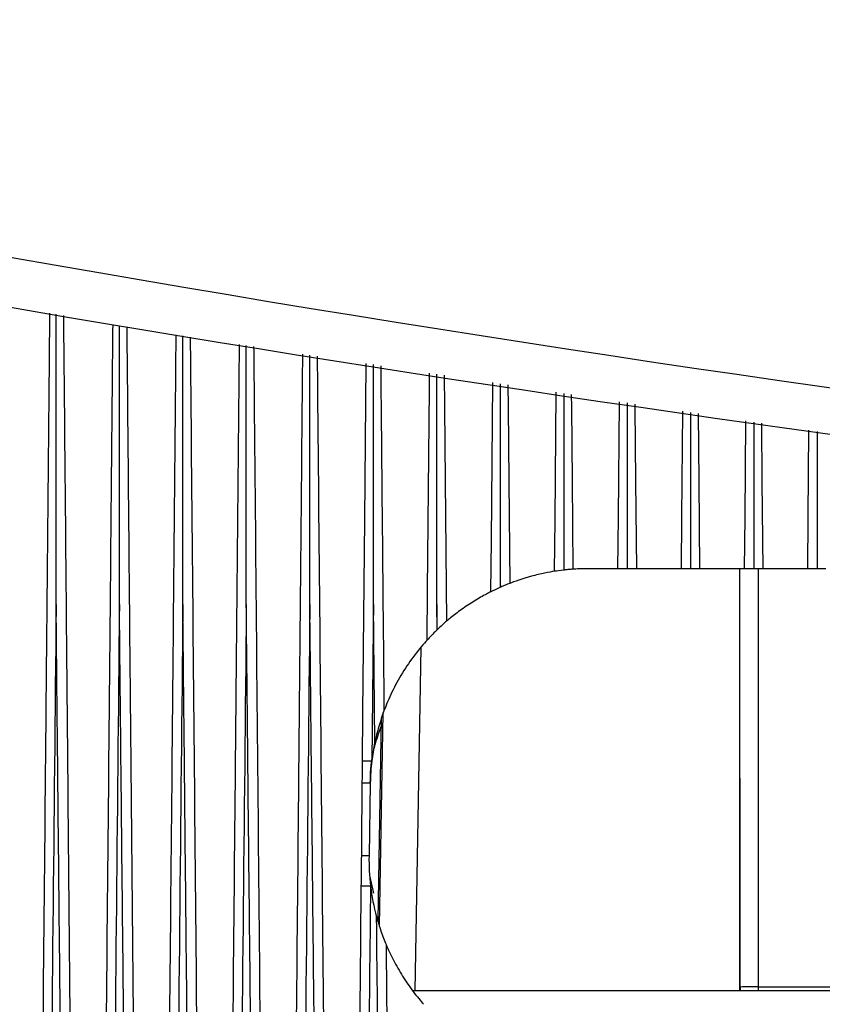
# Model space of a CAD drawing. Header units: millimetres. Extents: x 15440 to 16422, y 10215 to 11289.
# Tile 108 of 143: x 15957 to 15968, y 10923 to 10936. Entities that reach past the tile are written whole.
import ezdxf

# ---------------------------------------------------------------- set-up
doc = ezdxf.new("R2010")
doc.units = ezdxf.units.MM

msp = doc.modelspace()

# ---------------------------------------------------------------- linework, layer by layer
at = {"color": 7, "linetype": 'Continuous', "lineweight": 25}
for p, q in [((15965.33, 10928.515), (15964.929, 10928.515)), ((15966.2, 10928.515), (15965.582, 10928.515)), ((15967.068, 10928.515), (15966.451, 10928.515)), ((15966.997, 10928.515), (15966.997, 10922.715)), ((15967.006, 10922.767), (15967.004, 10928.515)), ((15967.254, 10928.515), (15967.256, 10922.771)), ((15967.935, 10928.515), (15967.318, 10928.515)), ((15962.844, 10928.021), (15962.841, 10927.67)), ((15962.848, 10927.677), (15962.844, 10928.021)), ((15962.623, 10927.434), (15962.541, 10922.715)), ((15962.057, 10923.604), (15962.108, 10926.536)), ((15962.08, 10926.455), (15962.032, 10923.681)), ((15961.929, 10925.568), (15961.912, 10924.568)), ((15961.977, 10924.057), (15961.925, 10924.298)), ((15979.733, 10922.715), (15962.511, 10922.715)), ((15967.256, 10922.771), (15973.077, 10922.771))]:
    msp.add_line(p, q, dxfattribs=at)
at = {"color": 7, "linetype": 'Continuous', "lineweight": 25, "flags": 128}
for points in [[(15961.822, 10925.874), (15961.828, 10926.537), (15961.853, 10929.185), (15961.873, 10931.333)], [(15962.709, 10927.533), (15962.715, 10928.224), (15962.741, 10930.987), (15962.743, 10931.202)], [(15962.945, 10931.172), (15962.949, 10930.732), (15962.958, 10929.722), (15962.976, 10927.793)], [(15963.586, 10928.198), (15963.593, 10928.901), (15963.613, 10931.071)], [(15963.817, 10931.04), (15963.82, 10930.732), (15963.83, 10929.719), (15963.843, 10928.312)], [(15964.46, 10928.479), (15964.466, 10929.186), (15964.482, 10930.94)], [(15964.689, 10930.909), (15964.691, 10930.732), (15964.7, 10929.717), (15964.712, 10928.508)], [(15965.33, 10928.515), (15965.337, 10929.223), (15965.351, 10930.809)], [(15965.56, 10930.777), (15965.561, 10930.732), (15965.57, 10929.717), (15965.582, 10928.515)], [(15966.2, 10928.515), (15966.206, 10929.223), (15966.219, 10930.678)], [(15966.431, 10930.646), (15966.439, 10929.717), (15966.451, 10928.515)], [(15967.068, 10928.515), (15967.074, 10929.223), (15967.086, 10930.547)], [(15967.3, 10930.515), (15967.307, 10929.717), (15967.318, 10928.515)], [(15967.935, 10928.515), (15967.941, 10929.223), (15967.952, 10930.417)], [(15961.972, 10928.021), (15961.969, 10927.723), (15961.959, 10926.748), (15961.95, 10925.873)], [(15961.991, 10926.124), (15961.981, 10927.098), (15961.972, 10928.021)], [(15961.822, 10925.874), (15961.833, 10925.874), (15961.846, 10925.874), (15961.86, 10925.874), (15961.876, 10925.874), (15961.894, 10925.874), (15961.912, 10925.874), (15961.931, 10925.873), (15961.95, 10925.873)], [(15961.806, 10924.16), (15961.817, 10924.16), (15961.83, 10924.16), (15961.844, 10924.16), (15961.86, 10924.16), (15961.877, 10924.159), (15961.895, 10924.159), (15961.914, 10924.159), (15961.932, 10924.159)]]:
    msp.add_lwpolyline(points, dxfattribs=at)
at = {"color": 7, "linetype": 'Continuous', "lineweight": 25}
for centre, radius, start, end in [((15961.06, 10835.205), 90.367, 89.4491, 89.51854), ((15961.385, 10867.942), 56.629, 89.4674, 89.5696), ((15967.196, 10919.04), 3.732, 89.0807, 92.9193)]:
    msp.add_arc(centre, radius, start, end, dxfattribs=at)
for centre, major_axis, ratio, end_param in [((15967.015, 10922.776), (0, 0.5), 0.017455, 1.691681), ((15967.264, 10922.776), (0, 0.25), 0.03491, 1.814378)]:
    msp.add_ellipse(centre, major_axis=major_axis, ratio=ratio, start_param=1.58825, end_param=end_param, dxfattribs=at)
for points, knots in [([(16091.311, 10936.057), (16078.962, 10933.256), (16066.49, 10931.144), (16050.742, 10929.376), (16047.585, 10929.066), (16041.274, 10928.536), (16038.116, 10928.315), (16028.64, 10927.785), (16022.316, 10927.609), (16012.821, 10927.611), (16009.655, 10927.656), (16003.319, 10927.835), (16000.15, 10927.969), (15990.668, 10928.503), (15984.372, 10929.035), (15965.562, 10931.152), (15953.122, 10933.258), (15940.784, 10936.057)], [0, 0, 0, 0, 0.25, 0.25, 0.3125, 0.3125, 0.375, 0.375, 0.5, 0.5, 0.5625, 0.5625, 0.625, 0.625, 0.75, 0.75, 1, 1, 1, 1]), ([(16083.727, 10933.697), (16072.609, 10931.492), (16061.402, 10929.844), (16047.285, 10928.467), (16044.456, 10928.226), (16038.788, 10927.812), (16035.946, 10927.639), (16027.421, 10927.225), (16021.739, 10927.087), (16010.378, 10927.087), (16004.699, 10927.224), (15993.344, 10927.775), (15987.662, 10928.189), (15970.702, 10929.842), (15959.487, 10931.491), (15948.368, 10933.697)], [0, 0, 0, 0, 0.25, 0.25, 0.3125, 0.3125, 0.375, 0.375, 0.5, 0.5, 0.625, 0.625, 0.75, 0.75, 1, 1, 1, 1]), ([(15957.39, 10917.133), (15957.391, 10917.233), (15957.398, 10918.008), (15957.428, 10921.087), (15957.459, 10924.389), (15957.496, 10928.305), (15957.514, 10930.191), (15957.528, 10931.754), (15957.531, 10932.026)], [0, 0, 0, 0, 0.019977, 0.156206, 0.620141, 0.685139, 0.945131, 1, 1, 1, 1]), ([(15957.616, 10928.021), (15957.616, 10928.027), (15957.616, 10928.132), (15957.616, 10928.631), (15957.616, 10929.955), (15957.616, 10931.18), (15957.617, 10932.011)], [0, 0, 0, 0, 0.004335, 0.07855, 0.37541, 1, 1, 1, 1]), ([(15957.717, 10931.992), (15957.731, 10930.405), (15957.749, 10928.49), (15957.778, 10925.264), (15957.809, 10921.882), (15957.838, 10918.829), (15957.854, 10917.085)], [0, 0, 0, 0, 0.319483, 0.385418, 0.649158, 1, 1, 1, 1]), ([(15958.257, 10917.08), (15958.258, 10917.18), (15958.266, 10917.954), (15958.295, 10921.042), (15958.327, 10924.353), (15958.364, 10928.279), (15958.381, 10930.12), (15958.395, 10931.639), (15958.397, 10931.868)], [0, 0, 0, 0, 0.020205, 0.157161, 0.626415, 0.691844, 0.95356, 1, 1, 1, 1]), ([(15958.485, 10928.021), (15958.485, 10928.027), (15958.485, 10928.132), (15958.485, 10928.631), (15958.485, 10929.902), (15958.486, 10931.074), (15958.486, 10931.852)], [0, 0, 0, 0, 0.004514, 0.081787, 0.390881, 1, 1, 1, 1]), ([(15958.586, 10931.834), (15958.6, 10930.299), (15958.617, 10928.437), (15958.647, 10925.264), (15958.678, 10921.868), (15958.706, 10918.799), (15958.723, 10917.041)], [0, 0, 0, 0, 0.311232, 0.377677, 0.643454, 1, 1, 1, 1]), ([(15959.126, 10917.037), (15959.127, 10917.137), (15959.134, 10917.911), (15959.164, 10920.958), (15959.195, 10924.226), (15959.231, 10928.106), (15959.248, 10929.956), (15959.262, 10931.484), (15959.265, 10931.726)], [0, 0, 0, 0, 0.020435, 0.158117, 0.622187, 0.687858, 0.950544, 1, 1, 1, 1]), ([(15959.356, 10928.021), (15959.356, 10928.027), (15959.356, 10928.131), (15959.356, 10928.63), (15959.356, 10929.855), (15959.356, 10930.981), (15959.356, 10931.713)], [0, 0, 0, 0, 0.004685, 0.084797, 0.405247, 1, 1, 1, 1]), ([(15959.457, 10931.697), (15959.458, 10931.586), (15959.503, 10926.689), (15959.548, 10921.792), (15959.593, 10917.007)], [0, 0, 0, 0, 0.0228157, 1, 1, 1, 1]), ([(15959.996, 10917.004), (15959.997, 10917.104), (15960.004, 10917.878), (15960.033, 10920.874), (15960.063, 10924.09), (15960.099, 10927.914), (15960.117, 10929.782), (15960.131, 10931.33), (15960.133, 10931.595)], [0, 0, 0, 0, 0.0206734, 0.1591284, 0.6159118, 0.6818026, 0.9453663, 1, 1, 1, 1]), ([(15960.227, 10928.021), (15960.227, 10928.027), (15960.227, 10928.131), (15960.227, 10928.629), (15960.227, 10929.81), (15960.227, 10930.893), (15960.227, 10931.581)], [0, 0, 0, 0, 0.004857, 0.087832, 0.419732, 1, 1, 1, 1]), ([(15960.328, 10931.566), (15960.33, 10931.395), (15960.374, 10926.534), (15960.42, 10921.672), (15960.464, 10916.982)], [0, 0, 0, 0, 0.035194, 1, 1, 1, 1]), ([(15960.867, 10916.98), (15960.868, 10917.081), (15960.875, 10917.855), (15960.903, 10920.802), (15960.933, 10923.966), (15960.968, 10927.736), (15960.986, 10929.618), (15961, 10931.18), (15961.003, 10931.464)], [0, 0, 0, 0, 0.020936, 0.16032, 0.610235, 0.67641, 0.941114, 1, 1, 1, 1]), ([(15961.099, 10928.021), (15961.099, 10928.027), (15961.099, 10928.131), (15961.099, 10928.629), (15961.099, 10929.766), (15961.099, 10930.805), (15961.099, 10931.45)], [0, 0, 0, 0, 0.005044, 0.09111, 0.435374, 1, 1, 1, 1]), ([(15961.2, 10931.435), (15961.202, 10931.21), (15961.247, 10926.388), (15961.292, 10921.565), (15961.335, 10916.968)], [0, 0, 0, 0, 0.046608, 1, 1, 1, 1]), ([(15961.972, 10928.021), (15961.972, 10928.021), (15961.972, 10928.027), (15961.972, 10928.115), (15961.972, 10928.533), (15961.972, 10929.627), (15961.972, 10930.637), (15961.972, 10931.318)], [0, 0, 0, 0, 0.000005, 0.005245, 0.080259, 0.380318, 1, 1, 1, 1]), ([(15962.073, 10931.303), (15962.074, 10931.113), (15962.089, 10929.532), (15962.104, 10927.951), (15962.117, 10926.56)], [0, 0, 0, 0, 0.120528, 1, 1, 1, 1]), ([(15962.844, 10928.021), (15962.844, 10928.021), (15962.844, 10928.027), (15962.844, 10928.133), (15962.844, 10928.639), (15962.844, 10929.688), (15962.844, 10930.637), (15962.844, 10931.187)], [0, 0, 0, 0, 0.000005, 0.005463, 0.100237, 0.479333, 1, 1, 1, 1]), ([(15963.717, 10928.26), (15963.717, 10928.36), (15963.717, 10928.46), (15963.717, 10928.56), (15963.717, 10928.96), (15963.717, 10929.36), (15963.717, 10929.76), (15963.717, 10930.085), (15963.717, 10930.41), (15963.717, 10930.735), (15963.717, 10930.835), (15963.717, 10930.935), (15963.717, 10931.035), (15963.717, 10931.042), (15963.717, 10931.049), (15963.717, 10931.055)], [-0.00247549, -0.00247549, -0.00247549, -0.00247549, -0.00217549, -0.00217549, -0.00217549, -0.000975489, -0.000975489, -0.000975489, 0, 0, 0, 0.0003, 0.0003, 0.0003, 0.000319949, 0.000319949, 0.000319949, 0.000319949]), ([(15964.589, 10928.496), (15964.589, 10928.596), (15964.589, 10929.096), (15964.589, 10929.905), (15964.589, 10930.615), (15964.589, 10930.924)], [0, 0, 0, 0, 0.123574, 0.617871, 1, 1, 1, 1]), ([(15965.461, 10928.515), (15965.461, 10928.615), (15965.461, 10929.115), (15965.461, 10929.874), (15965.46, 10930.533), (15965.46, 10930.792)], [0, 0, 0, 0, 0.131749, 0.658747, 1, 1, 1, 1]), ([(15966.331, 10928.515), (15966.331, 10928.615), (15966.331, 10929.115), (15966.331, 10929.831), (15966.331, 10930.446), (15966.331, 10930.661)], [0, 0, 0, 0, 0.139806, 0.699031, 1, 1, 1, 1]), ([(15967.2, 10928.515), (15967.2, 10928.615), (15967.2, 10929.115), (15967.2, 10929.787), (15967.2, 10930.359), (15967.2, 10930.53)], [0, 0, 0, 0, 0.1489, 0.744498, 1, 1, 1, 1]), ([(15968.068, 10928.515), (15968.068, 10928.615), (15968.068, 10929.115), (15968.068, 10929.743), (15968.068, 10930.271), (15968.068, 10930.399)], [0, 0, 0, 0, 0.15924, 0.796198, 1, 1, 1, 1]), ([(15964.712, 10928.508), (15964.704, 10928.507), (15964.694, 10928.506), (15964.682, 10928.505), (15964.67, 10928.504), (15964.655, 10928.503), (15964.64, 10928.502), (15964.625, 10928.5), (15964.608, 10928.498), (15964.592, 10928.496), (15964.591, 10928.496), (15964.59, 10928.496), (15964.589, 10928.496)], [0, 0, 0, 0, 0.0000503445, 0.0000503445, 0.0000503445, 0.0001006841, 0.0001006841, 0.0001006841, 0.0001511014, 0.0001511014, 0.0001511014, 0.0001537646, 0.0001537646, 0.0001537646, 0.0001537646]), ([(15965.461, 10928.515), (15965.445, 10928.515), (15965.43, 10928.515), (15965.415, 10928.515), (15965.399, 10928.515), (15965.384, 10928.515), (15965.37, 10928.515), (15965.356, 10928.515), (15965.344, 10928.515), (15965.334, 10928.515), (15965.333, 10928.515), (15965.332, 10928.515), (15965.33, 10928.515)], [0.0000049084, 0.0000049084, 0.0000049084, 0.0000049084, 0.0000503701, 0.0000503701, 0.0000503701, 0.0001007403, 0.0001007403, 0.0001007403, 0.0001511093, 0.0001511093, 0.0001511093, 0.0001581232, 0.0001581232, 0.0001581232, 0.0001581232]), ([(15965.582, 10928.515), (15965.574, 10928.515), (15965.564, 10928.515), (15965.552, 10928.515), (15965.54, 10928.515), (15965.526, 10928.515), (15965.511, 10928.515), (15965.496, 10928.515), (15965.479, 10928.515), (15965.463, 10928.515), (15965.462, 10928.515), (15965.461, 10928.515), (15965.461, 10928.515)], [0, 0, 0, 0, 0.0000503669, 0.0000503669, 0.0000503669, 0.0001007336, 0.0001007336, 0.0001007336, 0.0001511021, 0.0001511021, 0.0001511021, 0.0001532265, 0.0001532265, 0.0001532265, 0.0001532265]), ([(15966.331, 10928.515), (15966.316, 10928.515), (15966.301, 10928.515), (15966.286, 10928.515), (15966.27, 10928.515), (15966.254, 10928.515), (15966.24, 10928.515), (15966.226, 10928.515), (15966.214, 10928.515), (15966.204, 10928.515), (15966.202, 10928.515), (15966.201, 10928.515), (15966.2, 10928.515)], [0.0000049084, 0.0000049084, 0.0000049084, 0.0000049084, 0.0000503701, 0.0000503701, 0.0000503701, 0.0001007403, 0.0001007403, 0.0001007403, 0.0001511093, 0.0001511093, 0.0001511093, 0.0001581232, 0.0001581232, 0.0001581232, 0.0001581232]), ([(15966.451, 10928.515), (15966.444, 10928.515), (15966.434, 10928.515), (15966.422, 10928.515), (15966.41, 10928.515), (15966.396, 10928.515), (15966.381, 10928.515), (15966.366, 10928.515), (15966.35, 10928.515), (15966.333, 10928.515), (15966.333, 10928.515), (15966.332, 10928.515), (15966.331, 10928.515)], [0, 0, 0, 0, 0.0000503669, 0.0000503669, 0.0000503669, 0.0001007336, 0.0001007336, 0.0001007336, 0.0001511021, 0.0001511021, 0.0001511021, 0.0001532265, 0.0001532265, 0.0001532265, 0.0001532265]), ([(15967.2, 10928.515), (15967.185, 10928.515), (15967.17, 10928.515), (15967.155, 10928.515), (15967.139, 10928.515), (15967.123, 10928.515), (15967.109, 10928.515), (15967.095, 10928.515), (15967.082, 10928.515), (15967.072, 10928.515), (15967.071, 10928.515), (15967.069, 10928.515), (15967.068, 10928.515)], [0.0000049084, 0.0000049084, 0.0000049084, 0.0000049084, 0.0000503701, 0.0000503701, 0.0000503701, 0.0001007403, 0.0001007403, 0.0001007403, 0.0001511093, 0.0001511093, 0.0001511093, 0.0001581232, 0.0001581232, 0.0001581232, 0.0001581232]), ([(15967.318, 10928.515), (15967.312, 10928.515), (15967.302, 10928.515), (15967.291, 10928.515), (15967.279, 10928.515), (15967.265, 10928.515), (15967.251, 10928.515), (15967.236, 10928.515), (15967.219, 10928.515), (15967.203, 10928.515), (15967.202, 10928.515), (15967.201, 10928.515), (15967.2, 10928.515)], [0, 0, 0, 0, 0.0000503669, 0.0000503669, 0.0000503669, 0.0001007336, 0.0001007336, 0.0001007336, 0.0001511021, 0.0001511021, 0.0001511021, 0.0001532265, 0.0001532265, 0.0001532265, 0.0001532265]), ([(15968.068, 10928.515), (15968.053, 10928.515), (15968.038, 10928.515), (15968.023, 10928.515), (15968.007, 10928.515), (15967.991, 10928.515), (15967.976, 10928.515), (15967.962, 10928.515), (15967.949, 10928.515), (15967.939, 10928.515), (15967.937, 10928.515), (15967.936, 10928.515), (15967.935, 10928.515)], [0.0000049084, 0.0000049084, 0.0000049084, 0.0000049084, 0.0000503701, 0.0000503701, 0.0000503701, 0.0001007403, 0.0001007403, 0.0001007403, 0.0001511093, 0.0001511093, 0.0001511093, 0.0001581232, 0.0001581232, 0.0001581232, 0.0001581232]), ([(15968.185, 10928.515), (15968.178, 10928.515), (15968.169, 10928.515), (15968.158, 10928.515), (15968.146, 10928.515), (15968.133, 10928.515), (15968.118, 10928.515), (15968.103, 10928.515), (15968.087, 10928.515), (15968.07, 10928.515), (15968.07, 10928.515), (15968.069, 10928.515), (15968.068, 10928.515)], [0, 0, 0, 0, 0.0000503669, 0.0000503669, 0.0000503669, 0.0001007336, 0.0001007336, 0.0001007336, 0.0001511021, 0.0001511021, 0.0001511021, 0.0001532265, 0.0001532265, 0.0001532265, 0.0001532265]), ([(15964.46, 10928.479), (15964.426, 10928.473), (15964.378, 10928.465), (15964.266, 10928.442), (15964.204, 10928.427), (15964.019, 10928.377), (15963.902, 10928.335), (15963.843, 10928.312)], [0, 0, 0, 0, 0.25, 0.25, 0.5, 0.5, 1, 1, 1, 1]), ([(15963.843, 10928.312), (15963.835, 10928.309), (15963.824, 10928.305), (15963.812, 10928.3), (15963.8, 10928.295), (15963.786, 10928.289), (15963.772, 10928.283), (15963.756, 10928.277), (15963.74, 10928.27), (15963.723, 10928.263), (15963.721, 10928.262), (15963.719, 10928.261), (15963.717, 10928.26)], [0, 0, 0, 0, 0.0000515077, 0.0000515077, 0.0000515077, 0.0001028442, 0.0001028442, 0.0001028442, 0.0001569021, 0.0001569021, 0.0001569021, 0.0001637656, 0.0001637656, 0.0001637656, 0.0001637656]), ([(15963.586, 10928.198), (15963.551, 10928.18), (15963.5, 10928.154), (15963.388, 10928.09), (15963.327, 10928.053), (15963.21, 10927.975), (15963.153, 10927.934), (15963.053, 10927.857), (15963.008, 10927.82), (15962.976, 10927.793)], [0, 0, 0, 0, 0.25, 0.25, 0.5, 0.5, 0.75, 0.75, 1, 1, 1, 1]), ([(15957.616, 10928.021), (15957.615, 10927.922), (15957.614, 10927.823), (15957.613, 10927.723), (15957.584, 10924.797), (15957.553, 10921.871), (15957.522, 10918.945), (15957.515, 10918.336), (15957.509, 10917.727), (15957.502, 10917.118)], [0.00518864, 0.00518864, 0.00518864, 0.00518864, 0.0054866, 0.0054866, 0.0054866, 0.01426515, 0.01426515, 0.01426515, 0.01609264, 0.01609264, 0.01609264, 0.01609264]), ([(15957.73, 10917.104), (15957.711, 10918.841), (15957.692, 10920.577), (15957.674, 10922.314), (15957.66, 10923.624), (15957.647, 10924.935), (15957.634, 10926.246), (15957.63, 10926.573), (15957.627, 10926.901), (15957.624, 10927.228), (15957.621, 10927.493), (15957.619, 10927.757), (15957.616, 10928.021)], [0.00020163, 0.00020163, 0.00020163, 0.00020163, 0.00541203, 0.00541203, 0.00541203, 0.00934384, 0.00934384, 0.00934384, 0.0103268, 0.0103268, 0.0103268, 0.0111198, 0.0111198, 0.0111198, 0.0111198]), ([(15958.485, 10928.021), (15958.484, 10927.922), (15958.483, 10927.823), (15958.482, 10927.723), (15958.453, 10924.797), (15958.423, 10921.871), (15958.391, 10918.945), (15958.384, 10918.319), (15958.378, 10917.694), (15958.371, 10917.068)], [0.00518864, 0.00518864, 0.00518864, 0.00518864, 0.0054866, 0.0054866, 0.0054866, 0.01426515, 0.01426515, 0.01426515, 0.01614294, 0.01614294, 0.01614294, 0.01614294]), ([(15958.6, 10917.056), (15958.581, 10918.809), (15958.562, 10920.561), (15958.544, 10922.314), (15958.53, 10923.624), (15958.516, 10924.935), (15958.503, 10926.246), (15958.5, 10926.573), (15958.496, 10926.901), (15958.493, 10927.228), (15958.491, 10927.493), (15958.488, 10927.757), (15958.485, 10928.021)], [0.0002011, 0.0002011, 0.0002011, 0.0002011, 0.00545923, 0.00545923, 0.00545923, 0.00939104, 0.00939104, 0.00939104, 0.010374, 0.010374, 0.010374, 0.011167, 0.011167, 0.011167, 0.011167]), ([(15959.356, 10928.021), (15959.355, 10927.922), (15959.354, 10927.823), (15959.353, 10927.723), (15959.323, 10924.797), (15959.293, 10921.871), (15959.262, 10918.945), (15959.261, 10918.902), (15959.261, 10918.858), (15959.26, 10918.815), (15959.254, 10918.219), (15959.247, 10917.623), (15959.241, 10917.027)], [0.00518864, 0.00518864, 0.00518864, 0.00518864, 0.0054866, 0.0054866, 0.0054866, 0.01426515, 0.01426515, 0.01426515, 0.01439581, 0.01439581, 0.01439581, 0.01618325, 0.01618325, 0.01618325, 0.01618325]), ([(15959.471, 10917.018), (15959.451, 10918.784), (15959.433, 10920.55), (15959.414, 10922.316), (15959.4, 10923.626), (15959.387, 10924.937), (15959.374, 10926.247), (15959.37, 10926.575), (15959.367, 10926.903), (15959.364, 10927.23), (15959.361, 10927.494), (15959.358, 10927.758), (15959.356, 10928.021)], [0.00020067, 0.00020067, 0.00020067, 0.00020067, 0.00549833, 0.00549833, 0.00549833, 0.00943028, 0.00943028, 0.00943028, 0.01041327, 0.01041327, 0.01041327, 0.01120427, 0.01120427, 0.01120427, 0.01120427]), ([(15960.227, 10928.021), (15960.226, 10927.922), (15960.225, 10927.823), (15960.224, 10927.723), (15960.195, 10924.797), (15960.165, 10921.871), (15960.133, 10918.945), (15960.132, 10918.848), (15960.131, 10918.751), (15960.13, 10918.654), (15960.124, 10918.101), (15960.118, 10917.549), (15960.112, 10916.997)], [0.00518864, 0.00518864, 0.00518864, 0.00518864, 0.0054866, 0.0054866, 0.0054866, 0.01426515, 0.01426515, 0.01426515, 0.01455694, 0.01455694, 0.01455694, 0.01621354, 0.01621354, 0.01621354, 0.01621354]), ([(15960.343, 10916.991), (15960.323, 10918.766), (15960.304, 10920.542), (15960.286, 10922.318), (15960.272, 10923.628), (15960.258, 10924.939), (15960.245, 10926.25), (15960.242, 10926.577), (15960.238, 10926.905), (15960.235, 10927.233), (15960.232, 10927.496), (15960.23, 10927.759), (15960.227, 10928.021)], [0.00020035, 0.00020035, 0.00020035, 0.00020035, 0.00552777, 0.00552777, 0.00552777, 0.00945988, 0.00945988, 0.00945988, 0.01044291, 0.01044291, 0.01044291, 0.0112316, 0.0112316, 0.0112316, 0.0112316]), ([(15961.099, 10928.021), (15961.098, 10927.922), (15961.097, 10927.823), (15961.096, 10927.723), (15961.067, 10924.797), (15961.037, 10921.871), (15961.005, 10918.945), (15961.003, 10918.798), (15961.002, 10918.651), (15961, 10918.504), (15960.995, 10917.995), (15960.989, 10917.486), (15960.983, 10916.977)], [0.00518864, 0.00518864, 0.00518864, 0.00518864, 0.0054866, 0.0054866, 0.0054866, 0.01426515, 0.01426515, 0.01426515, 0.01470615, 0.01470615, 0.01470615, 0.01623377, 0.01623377, 0.01623377, 0.01623377]), ([(15961.215, 10916.973), (15961.195, 10918.755), (15961.176, 10920.538), (15961.158, 10922.32), (15961.144, 10923.631), (15961.131, 10924.941), (15961.117, 10926.252), (15961.114, 10926.58), (15961.111, 10926.907), (15961.107, 10927.235), (15961.105, 10927.497), (15961.102, 10927.759), (15961.099, 10928.021)], [0.00020013, 0.00020013, 0.00020013, 0.00020013, 0.00554713, 0.00554713, 0.00554713, 0.0094794, 0.0094794, 0.0094794, 0.01046246, 0.01046246, 0.01046246, 0.01124895, 0.01124895, 0.01124895, 0.01124895]), ([(15962.841, 10927.67), (15962.816, 10927.645), (15962.791, 10927.621), (15962.746, 10927.573), (15962.725, 10927.551), (15962.709, 10927.533)], [0, 0, 0, 0, 0.5, 0.5, 1, 1, 1, 1]), ([(15962.709, 10927.533), (15962.663, 10927.483), (15962.6, 10927.41), (15962.48, 10927.252), (15962.423, 10927.169), (15962.317, 10926.995), (15962.269, 10926.907), (15962.185, 10926.732), (15962.147, 10926.642), (15962.117, 10926.56)], [0, 0, 0, 0, 0.25, 0.25, 0.5, 0.5, 0.75, 0.75, 1, 1, 1, 1]), ([(15962.117, 10926.56), (15962.105, 10926.529), (15962.092, 10926.494), (15962.069, 10926.422), (15962.057, 10926.385), (15962.025, 10926.275), (15962.007, 10926.2), (15961.991, 10926.124)], [0, 0, 0, 0, 0.25, 0.25, 0.5, 0.5, 1, 1, 1, 1]), ([(15961.929, 10925.568), (15961.929, 10925.571), (15961.932, 10925.699), (15961.943, 10925.962), (15962.032, 10926.214), (15962.078, 10926.345)], [0, 0, 0, 0, 0.01301, 0.48959, 1, 1, 1, 1]), ([(15961.82, 10925.569), (15961.82, 10925.649), (15961.821, 10925.729), (15961.821, 10925.809), (15961.822, 10925.831), (15961.822, 10925.853), (15961.822, 10925.874)], [0, 0, 0, 0, 0.0002401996, 0.0002401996, 0.0002401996, 0.0003057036, 0.0003057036, 0.0003057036, 0.0003057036]), ([(15961.811, 10924.569), (15961.811, 10924.645), (15961.812, 10924.722), (15961.813, 10924.798), (15961.815, 10925.055), (15961.817, 10925.312), (15961.82, 10925.569)], [0, 0, 0, 0, 0.000229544, 0.000229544, 0.000229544, 0.00100018, 0.00100018, 0.00100018, 0.00100018]), ([(15961.806, 10924.16), (15961.807, 10924.245), (15961.808, 10924.33), (15961.809, 10924.415), (15961.81, 10924.466), (15961.81, 10924.518), (15961.811, 10924.569)], [0, 0, 0, 0, 0.0002553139, 0.0002553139, 0.0002553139, 0.0004085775, 0.0004085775, 0.0004085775, 0.0004085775]), ([(15961.738, 10916.967), (15961.739, 10917.069), (15961.74, 10917.17), (15961.741, 10917.272), (15961.747, 10917.945), (15961.754, 10918.617), (15961.76, 10919.29), (15961.775, 10920.913), (15961.791, 10922.537), (15961.806, 10924.16)], [0.000199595, 0.000199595, 0.000199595, 0.000199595, 0.000504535, 0.000504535, 0.000504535, 0.002522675, 0.002522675, 0.002522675, 0.007392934, 0.007392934, 0.007392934, 0.007392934]), ([(15961.932, 10924.159), (15961.915, 10922.421), (15961.896, 10920.683), (15961.877, 10918.945), (15961.876, 10918.79), (15961.874, 10918.636), (15961.872, 10918.481), (15961.867, 10917.976), (15961.861, 10917.471), (15961.856, 10916.967)], [0.009051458, 0.009051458, 0.009051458, 0.009051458, 0.014265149, 0.014265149, 0.014265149, 0.014729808, 0.014729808, 0.014729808, 0.016243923, 0.016243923, 0.016243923, 0.016243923]), ([(15962.088, 10916.966), (15962.078, 10917.886), (15962.068, 10918.807), (15962.058, 10919.728), (15962.056, 10919.852), (15962.055, 10919.976), (15962.054, 10920.1), (15962.051, 10920.386), (15962.048, 10920.673), (15962.045, 10920.959), (15962.035, 10921.883), (15962.025, 10922.807), (15962.016, 10923.731)], [0.000200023, 0.000200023, 0.000200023, 0.000200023, 0.002962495, 0.002962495, 0.002962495, 0.003334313, 0.003334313, 0.003334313, 0.004193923, 0.004193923, 0.004193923, 0.006965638, 0.006965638, 0.006965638, 0.006965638]), ([(15962.016, 10923.731), (15962.034, 10923.665), (15962.054, 10923.599), (15962.098, 10923.471), (15962.123, 10923.406), (15962.147, 10923.351)], [0, 0, 0, 0, 0.5, 0.5, 1, 1, 1, 1]), ([(15962.147, 10923.351), (15962.148, 10923.145), (15962.15, 10922.938), (15962.152, 10922.732), (15962.16, 10921.908), (15962.168, 10921.083), (15962.176, 10920.259), (15962.186, 10919.16), (15962.196, 10918.062), (15962.207, 10916.964)], [0, 0, 0, 0, 0.000618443, 0.000618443, 0.000618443, 0.003092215, 0.003092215, 0.003092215, 0.006387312, 0.006387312, 0.006387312, 0.006387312]), ([(15962.147, 10923.351), (15962.175, 10923.282), (15962.21, 10923.209), (15962.286, 10923.062), (15962.328, 10922.988), (15962.419, 10922.844), (15962.468, 10922.772), (15962.569, 10922.639), (15962.622, 10922.576), (15962.662, 10922.53)], [0, 0, 0, 0, 0.25, 0.25, 0.5, 0.5, 0.75, 0.75, 1, 1, 1, 1])]:
    msp.add_open_spline(points, degree=3, knots=knots, dxfattribs=at)
for points in [[(15964.589, 10928.496), (15964.537, 10928.49), (15964.487, 10928.483), (15964.46, 10928.479)], [(15964.929, 10928.515), (15964.835, 10928.515), (15964.755, 10928.511), (15964.712, 10928.508)], [(15963.717, 10928.26), (15963.665, 10928.237), (15963.615, 10928.213), (15963.586, 10928.198)], [(15962.848, 10927.677), (15962.846, 10927.674), (15962.843, 10927.672), (15962.841, 10927.67)], [(15962.976, 10927.793), (15962.947, 10927.768), (15962.895, 10927.722), (15962.848, 10927.677)], [(15961.991, 10926.124), (15961.974, 10926.041), (15961.96, 10925.957), (15961.95, 10925.873)], [(15961.95, 10925.873), (15961.938, 10925.772), (15961.931, 10925.67), (15961.929, 10925.568)], [(15961.912, 10924.568), (15961.909, 10924.43), (15961.916, 10924.294), (15961.932, 10924.159)], [(15961.932, 10924.159), (15961.95, 10924.015), (15961.977, 10923.872), (15962.016, 10923.731)]]:
    msp.add_open_spline(points, degree=3, dxfattribs=at)

doc.saveas('drawing.dxf')
